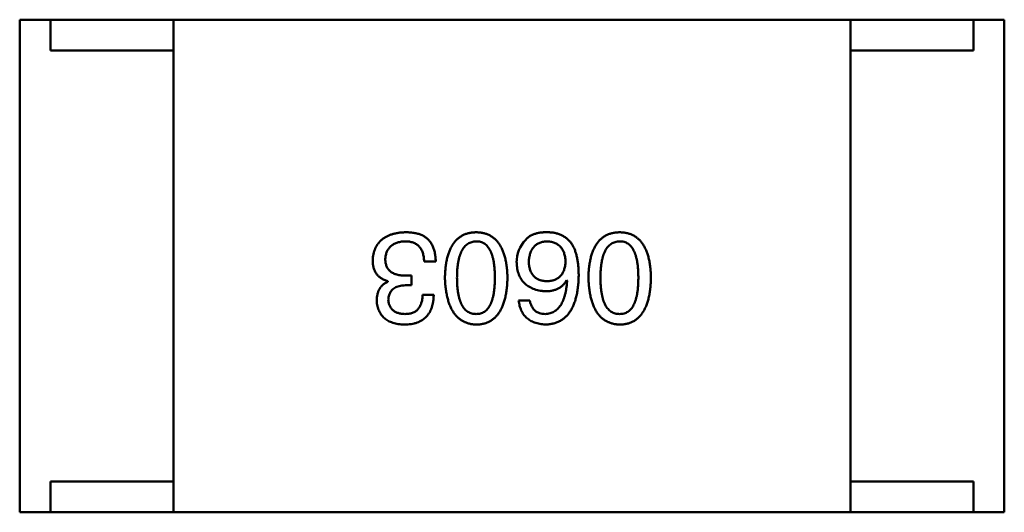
# Model space of a CAD drawing. Header units: millimetres. Extents: x 37 to 395, y 164 to 266.
# Tile 42 of 47: x 328.539 to 330.139, y 223.42 to 224.22. Entities that reach past the tile are written whole.
import ezdxf

# ---------------------------------------------------------------- set-up
doc = ezdxf.new("R2010")
doc.units = ezdxf.units.MM
doc.header["$LTSCALE"] = 0.75
doc.layers.add('Visible', color=7, linetype='Continuous', lineweight=50)

msp = doc.modelspace()

# ---------------------------------------------------------------- linework, layer by layer
at = {"layer": 'Visible'}
for p, q in [((328.5889, 224.2197), (328.5389, 224.2197)), ((328.5389, 223.4197), (328.5389, 224.2197)), ((328.5889, 224.2197), (328.5889, 224.1697)), ((328.7889, 224.2197), (328.5889, 224.2197)), ((328.7889, 224.2197), (329.8889, 224.2197)), ((328.7889, 224.2197), (328.7889, 223.4197)), ((329.8889, 224.2197), (330.0889, 224.2197)), ((329.8889, 224.2197), (329.8889, 223.4197)), ((330.0889, 224.2197), (330.0889, 224.1697)), ((330.0889, 224.2197), (330.1389, 224.2197)), ((330.1389, 223.4197), (330.1389, 224.2197)), ((328.5889, 224.1697), (328.7889, 224.1697)), ((328.7889, 223.4697), (328.7889, 224.1697)), ((330.0889, 224.1697), (329.8889, 224.1697)), ((329.8889, 223.4697), (329.8889, 224.1697)), ((329.1961, 223.827), (329.2149, 223.827)), ((329.1371, 223.795), (329.1371, 223.7942)), ((329.1756, 223.804), (329.1666, 223.804)), ((329.1756, 223.7884), (329.1756, 223.804)), ((329.4276, 223.7966), (329.4284, 223.7958)), ((329.1658, 223.7884), (329.1756, 223.7884)), ((329.2117, 223.7729), (329.1936, 223.7729)), ((329.3678, 223.7638), (329.3497, 223.7638)), ((328.5889, 223.4697), (328.5889, 223.4197)), ((328.7889, 223.4697), (328.5889, 223.4697)), ((329.8889, 223.4697), (330.0889, 223.4697)), ((330.0889, 223.4697), (330.0889, 223.4197)), ((328.5889, 223.4197), (328.5389, 223.4197)), ((328.7889, 223.4197), (328.5889, 223.4197)), ((329.8889, 223.4197), (328.7889, 223.4197)), ((329.8889, 223.4197), (330.0889, 223.4197)), ((330.0889, 223.4197), (330.1389, 223.4197))]:
    msp.add_line(p, q, dxfattribs=at)
msp.add_arc((329.3983, 223.826), 0.0519, 135.691, 180.7052, dxfattribs=at)
for points, knots in [([(329.1658, 223.8745), (329.1637, 223.8744), (329.1597, 223.8742), (329.1539, 223.8735), (329.1485, 223.8725), (329.1434, 223.8711), (329.1388, 223.8694), (329.1345, 223.8674), (329.1305, 223.865), (329.127, 223.8623), (329.1238, 223.8592), (329.1211, 223.8558), (329.1186, 223.8521), (329.1166, 223.848), (329.115, 223.8437), (329.1138, 223.8389), (329.1129, 223.8339), (329.1126, 223.8304), (329.1125, 223.8286)], [0, 0, 0, 0, 0.078078, 0.151942, 0.221594, 0.28726, 0.350176, 0.409768, 0.467648, 0.523784, 0.578904, 0.634014, 0.689819, 0.746826, 0.805875, 0.867063, 0.931764, 1, 1, 1, 1]), ([(329.1928, 223.8696), (329.192, 223.87), (329.1902, 223.8708), (329.1874, 223.8718), (329.1843, 223.8726), (329.1811, 223.8733), (329.1776, 223.8738), (329.1738, 223.8742), (329.1699, 223.8744), (329.1672, 223.8745), (329.1658, 223.8745)], [0, 0, 0, 0, 0.101955, 0.208983, 0.322698, 0.44339, 0.570851, 0.70629, 0.84885, 1, 1, 1, 1]), ([(329.2807, 223.8745), (329.2787, 223.8744), (329.2748, 223.8742), (329.2692, 223.8733), (329.2639, 223.8718), (329.259, 223.8697), (329.2545, 223.867), (329.2504, 223.8638), (329.2466, 223.86), (329.2433, 223.8556), (329.2403, 223.8507), (329.2377, 223.8452), (329.2354, 223.8392), (329.2336, 223.8326), (329.232, 223.8254), (329.2309, 223.8177), (329.2302, 223.8094), (329.23, 223.8037), (329.2299, 223.8007)], [0, 0, 0, 0, 0.059134, 0.115603, 0.169236, 0.221572, 0.273254, 0.32474, 0.377319, 0.431815, 0.488555, 0.548609, 0.612242, 0.680182, 0.75251, 0.829782, 0.91231, 1, 1, 1, 1]), ([(329.3315, 223.8007), (329.3314, 223.8037), (329.3312, 223.8094), (329.3304, 223.8177), (329.3294, 223.8254), (329.3278, 223.8326), (329.326, 223.8392), (329.3237, 223.8452), (329.3211, 223.8507), (329.3181, 223.8556), (329.3148, 223.86), (329.311, 223.8638), (329.3069, 223.867), (329.3023, 223.8697), (329.2974, 223.8718), (329.2922, 223.8733), (329.2866, 223.8742), (329.2827, 223.8744), (329.2807, 223.8745)], [0, 0, 0, 0, 0.087693, 0.170223, 0.247496, 0.319826, 0.387768, 0.451403, 0.511459, 0.568358, 0.622671, 0.675251, 0.726739, 0.778422, 0.830759, 0.884394, 0.940865, 1, 1, 1, 1]), ([(329.3981, 223.8745), (329.396, 223.8745), (329.3919, 223.8746), (329.3861, 223.8741), (329.3807, 223.8733), (329.3758, 223.8719), (329.3714, 223.8702), (329.3675, 223.868), (329.364, 223.8654), (329.3621, 223.8633), (329.3612, 223.8622)], [0, 0, 0, 0, 0.156782, 0.301945, 0.436395, 0.561474, 0.678489, 0.78853, 0.894967, 1, 1, 1, 1]), ([(329.4366, 223.8548), (329.4355, 223.8563), (329.4333, 223.8593), (329.4294, 223.8632), (329.4251, 223.8665), (329.4205, 223.8693), (329.4154, 223.8715), (329.41, 223.8731), (329.4042, 223.8742), (329.4001, 223.8744), (329.3981, 223.8745)], [0, 0, 0, 0, 0.125033, 0.246266, 0.36603, 0.485265, 0.606781, 0.732144, 0.862551, 1, 1, 1, 1]), ([(329.5138, 223.8745), (329.5119, 223.8744), (329.508, 223.8742), (329.5023, 223.8733), (329.4971, 223.8718), (329.4922, 223.8697), (329.4877, 223.867), (329.4835, 223.8638), (329.4798, 223.86), (329.4764, 223.8556), (329.4734, 223.8507), (329.4708, 223.8452), (329.4686, 223.8392), (329.4667, 223.8326), (329.4652, 223.8254), (329.4641, 223.8177), (329.4633, 223.8094), (329.4631, 223.8037), (329.463, 223.8007)], [0, 0, 0, 0, 0.059134, 0.115603, 0.169236, 0.221572, 0.273254, 0.32474, 0.377319, 0.431815, 0.488555, 0.548609, 0.612242, 0.680182, 0.75251, 0.829782, 0.91231, 1, 1, 1, 1]), ([(329.5647, 223.8007), (329.5646, 223.8037), (329.5644, 223.8094), (329.5636, 223.8177), (329.5625, 223.8254), (329.561, 223.8326), (329.5591, 223.8392), (329.5569, 223.8452), (329.5543, 223.8507), (329.5512, 223.8556), (329.5479, 223.86), (329.5442, 223.8638), (329.54, 223.867), (329.5355, 223.8697), (329.5306, 223.8718), (329.5253, 223.8733), (329.5197, 223.8742), (329.5158, 223.8744), (329.5138, 223.8745)], [0, 0, 0, 0, 0.087693, 0.170223, 0.247496, 0.319826, 0.387768, 0.451403, 0.511459, 0.568358, 0.622671, 0.675251, 0.726739, 0.778422, 0.830759, 0.884394, 0.940865, 1, 1, 1, 1]), ([(329.133, 223.8311), (329.1331, 223.8322), (329.1332, 223.8343), (329.1338, 223.8374), (329.1345, 223.8403), (329.1355, 223.843), (329.1368, 223.8455), (329.1382, 223.8478), (329.1399, 223.8499), (329.1417, 223.8518), (329.1439, 223.8535), (329.1462, 223.855), (329.1488, 223.8563), (329.1516, 223.8574), (329.1546, 223.8583), (329.1579, 223.859), (329.1613, 223.8595), (329.1637, 223.8597), (329.1649, 223.8597)], [0, 0, 0, 0, 0.068514, 0.133941, 0.195994, 0.255362, 0.312994, 0.369441, 0.424687, 0.480522, 0.537148, 0.594801, 0.654411, 0.716817, 0.781981, 0.850498, 0.923306, 1, 1, 1, 1]), ([(329.1649, 223.8597), (329.1662, 223.8597), (329.1686, 223.8597), (329.172, 223.8593), (329.1752, 223.8587), (329.1782, 223.8577), (329.181, 223.8566), (329.1836, 223.8552), (329.1859, 223.8535), (329.1879, 223.8516), (329.1898, 223.8494), (329.1914, 223.8469), (329.1928, 223.8442), (329.1939, 223.8413), (329.1948, 223.838), (329.1955, 223.8346), (329.1959, 223.8309), (329.196, 223.8283), (329.1961, 223.827)], [0, 0, 0, 0, 0.071272, 0.13882, 0.201858, 0.262757, 0.320043, 0.376709, 0.431462, 0.486034, 0.541209, 0.597703, 0.65589, 0.717768, 0.782056, 0.850407, 0.92277, 1, 1, 1, 1]), ([(329.2149, 223.827), (329.2149, 223.8283), (329.2148, 223.8309), (329.2145, 223.8347), (329.2139, 223.8384), (329.2133, 223.8419), (329.2125, 223.8452), (329.2115, 223.8483), (329.2103, 223.8512), (329.209, 223.854), (329.2076, 223.8566), (329.206, 223.859), (329.2042, 223.8612), (329.2022, 223.8633), (329.2001, 223.8651), (329.1978, 223.8668), (329.1954, 223.8683), (329.1937, 223.8692), (329.1928, 223.8696)], [0, 0, 0, 0, 0.078937, 0.154495, 0.226898, 0.296844, 0.363348, 0.427781, 0.48946, 0.549586, 0.607902, 0.664733, 0.720805, 0.776157, 0.831175, 0.886736, 0.943094, 1, 1, 1, 1]), ([(329.2495, 223.8007), (329.2496, 223.8031), (329.2496, 223.8076), (329.25, 223.8142), (329.2506, 223.8204), (329.2514, 223.8261), (329.2525, 223.8314), (329.2538, 223.8362), (329.2554, 223.8406), (329.2572, 223.8445), (329.2593, 223.848), (329.2616, 223.8511), (329.2642, 223.8537), (329.267, 223.8558), (329.2701, 223.8575), (329.2734, 223.8587), (329.277, 223.8595), (329.2794, 223.8597), (329.2807, 223.8597)], [0, 0, 0, 0, 0.094834, 0.184067, 0.267029, 0.344713, 0.417334, 0.484367, 0.546941, 0.604717, 0.65953, 0.710539, 0.759381, 0.806382, 0.853027, 0.900623, 0.949121, 1, 1, 1, 1]), ([(329.2807, 223.8597), (329.2819, 223.8597), (329.2843, 223.8596), (329.2878, 223.8589), (329.291, 223.8578), (329.294, 223.8561), (329.2968, 223.854), (329.2993, 223.8515), (329.3015, 223.8484), (329.3035, 223.8449), (329.3053, 223.841), (329.3069, 223.8366), (329.3081, 223.8317), (329.3092, 223.8264), (329.31, 223.8207), (329.3106, 223.8144), (329.311, 223.8077), (329.311, 223.8031), (329.311, 223.8007)], [0, 0, 0, 0, 0.049766, 0.097012, 0.143225, 0.188786, 0.235079, 0.282962, 0.333687, 0.387747, 0.445963, 0.508657, 0.576545, 0.649868, 0.72822, 0.812712, 0.903543, 1, 1, 1, 1]), ([(329.3661, 223.8261), (329.3662, 223.8274), (329.3664, 223.83), (329.3669, 223.8336), (329.3676, 223.837), (329.3685, 223.8402), (329.3695, 223.8431), (329.3709, 223.8458), (329.3723, 223.8483), (329.3741, 223.8505), (329.376, 223.8525), (329.3781, 223.8543), (329.3804, 223.8558), (329.3829, 223.8571), (329.3856, 223.8581), (329.3885, 223.8589), (329.3916, 223.8595), (329.3937, 223.8597), (329.3948, 223.8597)], [0, 0, 0, 0, 0.078863, 0.153308, 0.223539, 0.289857, 0.35341, 0.413572, 0.471721, 0.528235, 0.584279, 0.638781, 0.69466, 0.751251, 0.809198, 0.869697, 0.933318, 1, 1, 1, 1]), ([(329.3948, 223.8597), (329.396, 223.8597), (329.3983, 223.8596), (329.4017, 223.8591), (329.4049, 223.8584), (329.4078, 223.8574), (329.4105, 223.8563), (329.413, 223.8548), (329.4153, 223.8531), (329.4174, 223.8511), (329.4193, 223.849), (329.4208, 223.8465), (329.4223, 223.8439), (329.4235, 223.841), (329.4244, 223.8378), (329.4252, 223.8344), (329.4257, 223.8308), (329.4259, 223.8283), (329.426, 223.827)], [0, 0, 0, 0, 0.070403, 0.137196, 0.200053, 0.260887, 0.31876, 0.37535, 0.430743, 0.485927, 0.541678, 0.598832, 0.657726, 0.719441, 0.783504, 0.851852, 0.923533, 1, 1, 1, 1]), ([(329.4827, 223.8007), (329.4827, 223.8031), (329.4828, 223.8076), (329.4831, 223.8142), (329.4837, 223.8204), (329.4846, 223.8261), (329.4856, 223.8314), (329.487, 223.8362), (329.4885, 223.8406), (329.4904, 223.8445), (329.4924, 223.848), (329.4948, 223.8511), (329.4973, 223.8537), (329.5002, 223.8558), (329.5032, 223.8575), (329.5066, 223.8587), (329.5101, 223.8595), (329.5126, 223.8597), (329.5138, 223.8597)], [0, 0, 0, 0, 0.094834, 0.184067, 0.267029, 0.344713, 0.417334, 0.484367, 0.546941, 0.604717, 0.65953, 0.710539, 0.759381, 0.806382, 0.853027, 0.900623, 0.949121, 1, 1, 1, 1]), ([(329.5138, 223.8597), (329.5151, 223.8597), (329.5175, 223.8596), (329.5209, 223.8589), (329.5242, 223.8578), (329.5272, 223.8561), (329.5299, 223.854), (329.5324, 223.8515), (329.5347, 223.8484), (329.5367, 223.8449), (329.5385, 223.841), (329.54, 223.8366), (329.5413, 223.8317), (329.5424, 223.8264), (329.5432, 223.8207), (329.5437, 223.8144), (329.5441, 223.8077), (329.5442, 223.8031), (329.5442, 223.8007)], [0, 0, 0, 0, 0.049766, 0.097012, 0.143225, 0.188786, 0.235079, 0.282962, 0.333687, 0.387747, 0.445963, 0.508657, 0.576545, 0.649868, 0.72822, 0.812712, 0.903543, 1, 1, 1, 1]), ([(329.4473, 223.804), (329.4472, 223.8067), (329.4472, 223.8118), (329.4467, 223.8193), (329.4459, 223.8264), (329.4447, 223.833), (329.4432, 223.8391), (329.4414, 223.8448), (329.4392, 223.8501), (329.4375, 223.8533), (329.4366, 223.8548)], [0, 0, 0, 0, 0.151498, 0.29521, 0.430242, 0.557137, 0.677306, 0.790845, 0.898111, 1, 1, 1, 1]), ([(329.1125, 223.8286), (329.1125, 223.8275), (329.1125, 223.8254), (329.1129, 223.8224), (329.1133, 223.8195), (329.114, 223.8167), (329.1148, 223.8141), (329.1159, 223.8116), (329.1172, 223.8092), (329.1186, 223.807), (329.1202, 223.805), (329.1221, 223.8031), (329.1241, 223.8014), (329.1263, 223.7998), (329.1287, 223.7984), (329.1313, 223.7971), (329.1341, 223.796), (329.1361, 223.7953), (329.1371, 223.795)], [0, 0, 0, 0, 0.071215, 0.138707, 0.20396, 0.266995, 0.327734, 0.387609, 0.445602, 0.503345, 0.561136, 0.618597, 0.677672, 0.738255, 0.799989, 0.863961, 0.930555, 1, 1, 1, 1]), ([(329.1666, 223.804), (329.1652, 223.804), (329.1626, 223.804), (329.1588, 223.8044), (329.1552, 223.8049), (329.1519, 223.8057), (329.1489, 223.8066), (329.1461, 223.8077), (329.1436, 223.8091), (329.1414, 223.8107), (329.1394, 223.8125), (329.1377, 223.8146), (329.1362, 223.8168), (329.135, 223.8192), (329.1341, 223.8219), (329.1334, 223.8248), (329.133, 223.8278), (329.133, 223.83), (329.133, 223.8311)], [0, 0, 0, 0, 0.082495, 0.159728, 0.232496, 0.300725, 0.365163, 0.425859, 0.483728, 0.538892, 0.592921, 0.646195, 0.699968, 0.754746, 0.811387, 0.870806, 0.933482, 1, 1, 1, 1]), ([(329.3465, 223.8253), (329.3465, 223.8236), (329.3467, 223.8201), (329.3475, 223.8152), (329.3485, 223.8105), (329.3499, 223.8061), (329.3516, 223.8021), (329.3537, 223.7984), (329.3561, 223.7949), (329.3589, 223.7919), (329.362, 223.7891), (329.3654, 223.7866), (329.3693, 223.7845), (329.3734, 223.7827), (329.3778, 223.7811), (329.3827, 223.78), (329.3878, 223.7791), (329.3913, 223.7788), (329.3932, 223.7786)], [0, 0, 0, 0, 0.071527, 0.139094, 0.20346, 0.264939, 0.323904, 0.381383, 0.437591, 0.493343, 0.549401, 0.606085, 0.664838, 0.725424, 0.788712, 0.855452, 0.925772, 1, 1, 1, 1]), ([(329.3956, 223.795), (329.3945, 223.795), (329.3923, 223.7951), (329.3891, 223.7956), (329.3861, 223.7963), (329.3833, 223.7972), (329.3808, 223.7983), (329.3784, 223.7997), (329.3762, 223.8013), (329.3743, 223.8032), (329.3725, 223.8052), (329.371, 223.8075), (329.3697, 223.8101), (329.3685, 223.8129), (329.3676, 223.8159), (329.3669, 223.8191), (329.3664, 223.8225), (329.3662, 223.8249), (329.3661, 223.8261)], [0, 0, 0, 0, 0.069884, 0.136529, 0.199638, 0.259844, 0.317774, 0.374356, 0.430026, 0.485148, 0.5409, 0.597889, 0.657472, 0.718614, 0.783613, 0.85129, 0.923712, 1, 1, 1, 1]), ([(329.426, 223.827), (329.4259, 223.8257), (329.4257, 223.8233), (329.4252, 223.8197), (329.4244, 223.8164), (329.4235, 223.8133), (329.4223, 223.8105), (329.421, 223.8079), (329.4194, 223.8055), (329.4176, 223.8034), (329.4156, 223.8015), (329.4133, 223.7998), (329.4109, 223.7984), (329.4083, 223.7973), (329.4054, 223.7963), (329.4023, 223.7956), (329.3991, 223.7951), (329.3968, 223.795), (329.3956, 223.795)], [0, 0, 0, 0, 0.076072, 0.148369, 0.216753, 0.281358, 0.342792, 0.401604, 0.458929, 0.514444, 0.569818, 0.625343, 0.681554, 0.739608, 0.800134, 0.863477, 0.929547, 1, 1, 1, 1]), ([(329.1371, 223.7942), (329.1356, 223.7935), (329.1328, 223.7921), (329.1291, 223.7893), (329.126, 223.786), (329.1234, 223.7823), (329.1215, 223.7781), (329.12, 223.7735), (329.1192, 223.7684), (329.1191, 223.7649), (329.119, 223.763)], [0, 0, 0, 0, 0.125227, 0.244792, 0.361427, 0.478215, 0.59667, 0.722058, 0.856314, 1, 1, 1, 1]), ([(329.2299, 223.8007), (329.23, 223.7977), (329.2303, 223.7919), (329.2311, 223.7834), (329.2323, 223.7755), (329.2339, 223.7681), (329.2358, 223.7613), (329.238, 223.7551), (329.2407, 223.7495), (329.2437, 223.7444), (329.2471, 223.7399), (329.2508, 223.7359), (329.2549, 223.7326), (329.2593, 223.7298), (329.2642, 223.7276), (329.2694, 223.7259), (329.2749, 223.7249), (329.2787, 223.7246), (329.2807, 223.7245)], [0, 0, 0, 0, 0.088475, 0.171606, 0.249595, 0.322626, 0.391327, 0.455765, 0.516374, 0.573675, 0.628522, 0.681161, 0.732559, 0.783563, 0.83504, 0.887639, 0.942585, 1, 1, 1, 1]), ([(329.2807, 223.7417), (329.2794, 223.7418), (329.277, 223.7419), (329.2734, 223.7425), (329.2701, 223.7437), (329.267, 223.7453), (329.2642, 223.7474), (329.2616, 223.75), (329.2593, 223.753), (329.2572, 223.7565), (329.2554, 223.7605), (329.2538, 223.7649), (329.2525, 223.7697), (329.2514, 223.775), (329.2506, 223.7808), (329.25, 223.787), (329.2496, 223.7937), (329.2496, 223.7984), (329.2495, 223.8007)], [0, 0, 0, 0, 0.050604, 0.098688, 0.145699, 0.191791, 0.238625, 0.286717, 0.337546, 0.391814, 0.449755, 0.512106, 0.579685, 0.652048, 0.730262, 0.814146, 0.904281, 1, 1, 1, 1]), ([(329.2807, 223.7245), (329.2827, 223.7246), (329.2866, 223.7248), (329.2922, 223.7257), (329.2974, 223.7273), (329.3024, 223.7295), (329.3069, 223.7322), (329.311, 223.7356), (329.3148, 223.7395), (329.3181, 223.744), (329.3211, 223.7491), (329.3237, 223.7548), (329.326, 223.761), (329.3278, 223.7678), (329.3294, 223.7752), (329.3304, 223.7832), (329.3312, 223.7918), (329.3314, 223.7977), (329.3315, 223.8007)], [0, 0, 0, 0, 0.057911, 0.113262, 0.165956, 0.217443, 0.268511, 0.319665, 0.372, 0.426129, 0.483365, 0.543779, 0.607756, 0.676562, 0.749704, 0.827713, 0.911177, 1, 1, 1, 1]), ([(329.311, 223.8007), (329.311, 223.7984), (329.311, 223.7937), (329.3106, 223.787), (329.31, 223.7808), (329.3092, 223.775), (329.3081, 223.7697), (329.3069, 223.7649), (329.3053, 223.7605), (329.3035, 223.7565), (329.3015, 223.753), (329.2993, 223.75), (329.2968, 223.7474), (329.294, 223.7453), (329.291, 223.7437), (329.2878, 223.7425), (329.2843, 223.7419), (329.2819, 223.7418), (329.2807, 223.7417)], [0, 0, 0, 0, 0.096452, 0.187278, 0.271765, 0.350519, 0.423437, 0.491321, 0.554011, 0.612224, 0.666281, 0.717003, 0.764884, 0.811423, 0.856783, 0.902993, 0.950236, 1, 1, 1, 1]), ([(329.3932, 223.7245), (329.3953, 223.7246), (329.3994, 223.7249), (329.4054, 223.726), (329.411, 223.7277), (329.4163, 223.73), (329.4211, 223.7329), (329.4255, 223.7364), (329.4295, 223.7405), (329.433, 223.7452), (329.4363, 223.7505), (329.439, 223.7564), (329.4414, 223.7629), (329.4434, 223.77), (329.445, 223.7776), (329.4461, 223.7859), (329.447, 223.7948), (329.4472, 223.8009), (329.4473, 223.804)], [0, 0, 0, 0, 0.058957, 0.115262, 0.16907, 0.221312, 0.273147, 0.324961, 0.377649, 0.432026, 0.488925, 0.549039, 0.612912, 0.680653, 0.753056, 0.830314, 0.912483, 1, 1, 1, 1]), ([(329.3932, 223.7786), (329.3951, 223.7786), (329.399, 223.7787), (329.4045, 223.7796), (329.4095, 223.781), (329.4141, 223.783), (329.4182, 223.7855), (329.4219, 223.7887), (329.425, 223.7924), (329.4267, 223.7952), (329.4276, 223.7966)], [0, 0, 0, 0, 0.144617, 0.279572, 0.40596, 0.526097, 0.64389, 0.760003, 0.877724, 1, 1, 1, 1]), ([(329.4284, 223.7958), (329.4283, 223.7937), (329.428, 223.7896), (329.4272, 223.7836), (329.4262, 223.778), (329.4251, 223.7729), (329.4236, 223.7681), (329.422, 223.7637), (329.4202, 223.7597), (329.4181, 223.7561), (329.4157, 223.7529), (329.4132, 223.7501), (329.4104, 223.7476), (329.4074, 223.7457), (329.4042, 223.744), (329.4007, 223.7429), (329.397, 223.742), (329.3945, 223.7418), (329.3932, 223.7417)], [0, 0, 0, 0, 0.089218, 0.173709, 0.252753, 0.326963, 0.397099, 0.462534, 0.524018, 0.582178, 0.637235, 0.689955, 0.741228, 0.791618, 0.841661, 0.892925, 0.945259, 1, 1, 1, 1]), ([(329.463, 223.8007), (329.4632, 223.7977), (329.4634, 223.7919), (329.4643, 223.7834), (329.4655, 223.7755), (329.467, 223.7681), (329.4689, 223.7613), (329.4712, 223.7551), (329.4738, 223.7495), (329.4768, 223.7444), (329.4802, 223.7399), (329.4839, 223.7359), (329.488, 223.7326), (329.4925, 223.7298), (329.4973, 223.7276), (329.5025, 223.7259), (329.5081, 223.7249), (329.5119, 223.7246), (329.5138, 223.7245)], [0, 0, 0, 0, 0.088475, 0.171606, 0.249595, 0.322626, 0.391327, 0.455765, 0.516374, 0.573675, 0.628522, 0.681161, 0.732559, 0.783563, 0.83504, 0.887639, 0.942585, 1, 1, 1, 1]), ([(329.5138, 223.7417), (329.5126, 223.7418), (329.5101, 223.7419), (329.5066, 223.7425), (329.5032, 223.7437), (329.5001, 223.7453), (329.4973, 223.7474), (329.4948, 223.75), (329.4925, 223.753), (329.4904, 223.7565), (329.4885, 223.7605), (329.487, 223.7649), (329.4857, 223.7697), (329.4846, 223.775), (329.4837, 223.7808), (329.4831, 223.787), (329.4828, 223.7937), (329.4827, 223.7984), (329.4827, 223.8007)], [0, 0, 0, 0, 0.050604, 0.098688, 0.145699, 0.191791, 0.238625, 0.286717, 0.337546, 0.391814, 0.449755, 0.512106, 0.579685, 0.652048, 0.730262, 0.814146, 0.904281, 1, 1, 1, 1]), ([(329.5138, 223.7245), (329.5158, 223.7246), (329.5197, 223.7248), (329.5254, 223.7257), (329.5306, 223.7273), (329.5355, 223.7295), (329.54, 223.7322), (329.5442, 223.7356), (329.5479, 223.7395), (329.5513, 223.744), (329.5543, 223.7491), (329.5569, 223.7548), (329.5591, 223.761), (329.561, 223.7678), (329.5625, 223.7752), (329.5636, 223.7832), (329.5644, 223.7918), (329.5646, 223.7977), (329.5647, 223.8007)], [0, 0, 0, 0, 0.057911, 0.113262, 0.165956, 0.217443, 0.268511, 0.319665, 0.372, 0.426129, 0.483365, 0.543779, 0.607756, 0.676562, 0.749704, 0.827713, 0.911177, 1, 1, 1, 1]), ([(329.5442, 223.8007), (329.5442, 223.7984), (329.5441, 223.7937), (329.5437, 223.787), (329.5432, 223.7808), (329.5424, 223.775), (329.5413, 223.7697), (329.54, 223.7649), (329.5385, 223.7605), (329.5367, 223.7565), (329.5347, 223.753), (329.5324, 223.75), (329.5299, 223.7474), (329.5272, 223.7453), (329.5242, 223.7437), (329.5209, 223.7425), (329.5175, 223.7419), (329.5151, 223.7418), (329.5138, 223.7417)], [0, 0, 0, 0, 0.096452, 0.187278, 0.271765, 0.350519, 0.423437, 0.491321, 0.554011, 0.612224, 0.666281, 0.717003, 0.764884, 0.811423, 0.856783, 0.902993, 0.950236, 1, 1, 1, 1]), ([(329.1379, 223.7647), (329.138, 223.7664), (329.1381, 223.7684), (329.1392, 223.7732), (329.14, 223.775), (329.1415, 223.7778), (329.1429, 223.78), (329.1475, 223.784), (329.1499, 223.7852), (329.1571, 223.7881), (329.1632, 223.7883), (329.1658, 223.7884)], [0.000001, 0.000001, 0.000001, 0.000001, 0.000529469, 0.000529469, 0.001127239, 0.001127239, 0.001835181, 0.001835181, 0.002488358, 0.002488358, 0.00458577, 0.00458577, 0.00458577, 0.00458577]), ([(329.119, 223.763), (329.1192, 223.7615), (329.1194, 223.7586), (329.1202, 223.7544), (329.1213, 223.7505), (329.1227, 223.7468), (329.1244, 223.7434), (329.1265, 223.7403), (329.1288, 223.7374), (329.1315, 223.7349), (329.1345, 223.7326), (329.1378, 223.7306), (329.1414, 223.7289), (329.1454, 223.7275), (329.1496, 223.7263), (329.1542, 223.7254), (329.159, 223.7248), (329.1624, 223.7246), (329.1641, 223.7245)], [0, 0, 0, 0, 0.067521, 0.132139, 0.193339, 0.252064, 0.309083, 0.364848, 0.420021, 0.475612, 0.532002, 0.589602, 0.649896, 0.712634, 0.778603, 0.848416, 0.922155, 1, 1, 1, 1]), ([(329.1649, 223.7417), (329.1639, 223.7418), (329.1619, 223.7418), (329.159, 223.7422), (329.1563, 223.7427), (329.1537, 223.7434), (329.1514, 223.7442), (329.1492, 223.7453), (329.1472, 223.7465), (329.1455, 223.7478), (329.1438, 223.7493), (329.1424, 223.7511), (329.1412, 223.7529), (329.1401, 223.7549), (329.1393, 223.7571), (329.1386, 223.7595), (329.1381, 223.762), (329.138, 223.7638), (329.1379, 223.7647)], [0, 0, 0, 0, 0.078051, 0.151197, 0.220412, 0.286742, 0.34933, 0.409464, 0.467368, 0.52298, 0.578639, 0.633998, 0.690142, 0.746855, 0.805868, 0.867776, 0.932345, 1, 1, 1, 1]), ([(329.1641, 223.7245), (329.166, 223.7246), (329.1697, 223.7247), (329.175, 223.7254), (329.18, 223.7263), (329.1846, 223.7278), (329.1888, 223.7295), (329.1927, 223.7316), (329.1963, 223.7341), (329.1994, 223.737), (329.2022, 223.7402), (329.2047, 223.7438), (329.2067, 223.7477), (329.2085, 223.7521), (329.2098, 223.7568), (329.2108, 223.7618), (329.2115, 223.7672), (329.2116, 223.7709), (329.2117, 223.7729)], [0, 0, 0, 0, 0.073232, 0.142595, 0.207997, 0.270074, 0.329156, 0.386529, 0.441846, 0.496976, 0.551877, 0.607941, 0.665637, 0.725446, 0.788542, 0.855101, 0.925196, 1, 1, 1, 1]), ([(329.1936, 223.7729), (329.1936, 223.7716), (329.1935, 223.7692), (329.193, 223.7656), (329.1925, 223.7623), (329.1916, 223.7593), (329.1905, 223.7565), (329.1893, 223.7539), (329.1878, 223.7516), (329.1861, 223.7495), (329.1842, 223.7476), (329.182, 223.746), (329.1797, 223.7447), (329.1772, 223.7436), (329.1744, 223.7427), (329.1714, 223.7421), (329.1683, 223.7418), (329.1661, 223.7417), (329.1649, 223.7417)], [0, 0, 0, 0, 0.078134, 0.15164, 0.221358, 0.286689, 0.348614, 0.407697, 0.464247, 0.520153, 0.574432, 0.629291, 0.684538, 0.742032, 0.801329, 0.863637, 0.930123, 1, 1, 1, 1]), ([(329.3497, 223.7638), (329.3499, 223.7624), (329.3503, 223.7594), (329.3513, 223.7552), (329.3524, 223.7512), (329.3539, 223.7476), (329.3557, 223.7441), (329.3577, 223.741), (329.36, 223.7381), (329.3626, 223.7355), (329.3655, 223.7332), (329.3686, 223.7311), (329.372, 223.7293), (329.3757, 223.7278), (329.3797, 223.7266), (329.384, 223.7256), (329.3885, 223.7249), (329.3916, 223.7246), (329.3932, 223.7245)], [0, 0, 0, 0, 0.06947, 0.136096, 0.199592, 0.260665, 0.319672, 0.377156, 0.433415, 0.489984, 0.546535, 0.604276, 0.663499, 0.725182, 0.788953, 0.855683, 0.926216, 1, 1, 1, 1]), ([(329.3932, 223.7417), (329.3915, 223.7418), (329.3882, 223.7419), (329.3836, 223.743), (329.3796, 223.7447), (329.376, 223.7471), (329.3731, 223.7503), (329.3707, 223.7542), (329.3689, 223.7588), (329.3681, 223.7621), (329.3678, 223.7638)], [0, 0, 0, 0, 0.136586, 0.261496, 0.378089, 0.490612, 0.605522, 0.725767, 0.8561, 1, 1, 1, 1])]:
    msp.add_open_spline(points, degree=3, knots=knots, dxfattribs=at)

doc.saveas('drawing.dxf')
